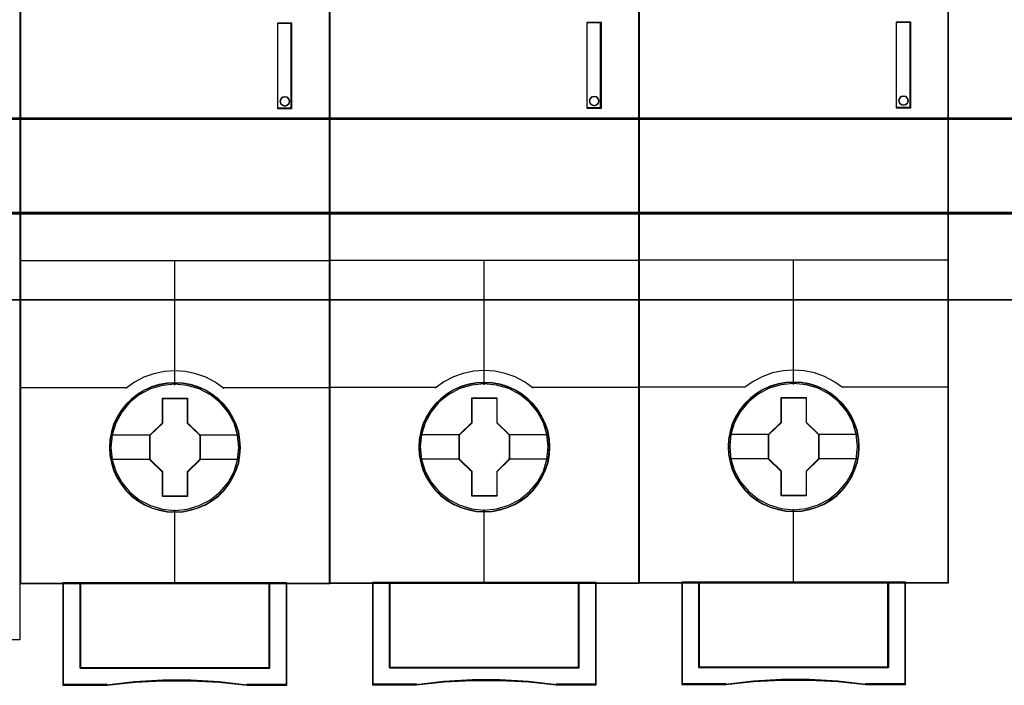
# Model space of a CAD drawing. Header units: millimetres. Extents: x 18084 to 52399, y 38174 to 56392.
# Tile 204 of 250: x 26094 to 26151, y 53625 to 53663. Entities that reach past the tile are written whole.
import ezdxf

# ---------------------------------------------------------------- set-up
doc = ezdxf.new("R2010")
doc.units = ezdxf.units.MM
doc.header["$LTSCALE"] = 100
for name, color, linetype in [('30', 7, 'Continuous'), ('45', 7, 'Continuous'), ('50', 7, 'Continuous')]:
    doc.layers.add(name, color=color, linetype=linetype)

msp = doc.modelspace()

# ---------------------------------------------------------------- linework, layer by layer
at = {"layer": '30', "color": 139}
for points in [[(25858.28, 53657.477), (26293.59, 53657.477), (25858.28, 53657.477)], [(25858.28, 53657.477), (26293.59, 53657.477), (25858.28, 53657.477)], [(25858.28, 53651.995), (26293.59, 53651.995), (25858.28, 53651.995)], [(25858.28, 53651.995), (26293.59, 53651.995), (25858.28, 53651.995)]]:
    msp.add_lwpolyline(points, close=True, dxfattribs=at)
at = {"layer": '30', "color": 7}
msp.add_lwpolyline([(26293.59, 53657.477), (25858.28, 53657.477), (25858.28, 53657.29), (25858.28, 53655.089), (25858.28, 53651.925), (25858.463, 53651.925), (26293.406, 53651.925), (26293.59, 53651.925), (26293.59, 53655.089), (26293.59, 53657.29), (26293.59, 53657.477)], close=True, dxfattribs=at)
msp.add_lwpolyline([(26293.59, 53657.477), (25858.28, 53657.477), (25858.28, 53657.29), (25858.28, 53655.089), (25858.28, 53651.925), (25858.463, 53651.925), (26293.406, 53651.925), (26293.59, 53651.925), (26293.59, 53655.089), (26293.59, 53657.29), (26293.59, 53657.477)], close=True, dxfattribs=at)
msp.add_lwpolyline([(26293.59, 53657.477), (25858.28, 53657.477), (25858.28, 53657.29), (25858.28, 53655.089), (25858.28, 53651.925), (25858.463, 53651.925), (26293.406, 53651.925), (26293.59, 53651.925), (26293.59, 53655.089), (26293.59, 53657.29), (26293.59, 53657.477)], close=True, dxfattribs=at)
msp.add_lwpolyline([(26293.59, 53657.477), (25858.28, 53657.477), (25858.28, 53657.29), (25858.28, 53655.089), (25858.28, 53651.925), (25858.463, 53651.925), (26293.406, 53651.925), (26293.59, 53651.925), (26293.59, 53655.089), (26293.59, 53657.29), (26293.59, 53657.477)], close=True, dxfattribs=at)
msp.add_lwpolyline([(26293.59, 53657.477), (25858.28, 53657.477), (25858.28, 53657.29), (25858.28, 53655.089), (25858.28, 53651.925), (25858.463, 53651.925), (26293.406, 53651.925), (26293.59, 53651.925), (26293.59, 53655.089), (26293.59, 53657.29), (26293.59, 53657.477)], close=True, dxfattribs=at)
msp.add_lwpolyline([(26293.59, 53657.477), (25858.28, 53657.477), (25858.28, 53657.29), (25858.28, 53655.089), (25858.28, 53651.925), (25858.463, 53651.925), (26293.406, 53651.925), (26293.59, 53651.925), (26293.59, 53655.089), (26293.59, 53657.29), (26293.59, 53657.477)], close=True, dxfattribs=at)
at = {"layer": '30', "color": 59}
for points in [[(26293.59, 53657.477), (25858.28, 53657.477), (25858.28, 53657.29), (25858.28, 53655.089), (25858.28, 53651.925), (25858.463, 53651.925), (26293.406, 53651.925), (26293.59, 53651.925), (26293.59, 53655.089), (26293.59, 53657.29), (26293.59, 53657.477)], [(26293.59, 53657.477), (25858.28, 53657.477), (25858.28, 53657.29), (25858.28, 53655.089), (25858.28, 53651.925), (25858.463, 53651.925), (26293.406, 53651.925), (26293.59, 53651.925), (26293.59, 53655.089), (26293.59, 53657.29), (26293.59, 53657.477)], [(26293.555, 53657.444), (25858.312, 53657.444), (25858.312, 53657.26), (25858.312, 53655.084), (25858.312, 53651.958), (25858.496, 53651.958), (26293.371, 53651.958), (26293.555, 53651.958), (26293.555, 53655.084), (26293.555, 53657.26), (26293.555, 53657.444)], [(26293.555, 53657.444), (25858.312, 53657.444), (25858.312, 53657.26), (25858.312, 53655.084), (25858.312, 53651.958), (25858.496, 53651.958), (26293.371, 53651.958), (26293.555, 53651.958), (26293.555, 53655.084), (26293.555, 53657.26), (26293.555, 53657.444)]]:
    msp.add_lwpolyline(points, close=True, dxfattribs=at)
at = {"layer": '30', "color": 7}
msp.add_lwpolyline([(25858.28, 53657.41), (26293.59, 53657.41)], dxfattribs=at)
msp.add_lwpolyline([(25858.28, 53657.41), (26293.59, 53657.41)], dxfattribs=at)
msp.add_lwpolyline([(25858.28, 53657.41), (26293.59, 53657.41)], dxfattribs=at)
msp.add_lwpolyline([(25858.28, 53657.41), (26293.59, 53657.41)], dxfattribs=at)
msp.add_lwpolyline([(25858.28, 53657.41), (26293.59, 53657.41)], dxfattribs=at)
msp.add_lwpolyline([(25858.28, 53657.41), (26293.59, 53657.41)], dxfattribs=at)
at = {"layer": '30', "color": 59}
msp.add_lwpolyline([(25858.28, 53657.41), (26293.59, 53657.41)], dxfattribs=at)
msp.add_lwpolyline([(25858.28, 53657.41), (26293.59, 53657.41)], dxfattribs=at)
at = {"layer": '45', "color": 7}
for points in [[(26147.937, 53712.268), (26129.948, 53712.268), (26129.948, 53630.5), (26147.937, 53630.5), (26147.937, 53712.268)], [(26111.998, 53712.228), (26094.009, 53712.228), (26094.009, 53630.461), (26111.998, 53630.461), (26111.998, 53712.228)], [(26111.978, 53712.208), (26094.029, 53712.208), (26094.029, 53630.478), (26111.978, 53630.478), (26111.978, 53712.208)], [(26129.967, 53712.248), (26111.978, 53712.248), (26111.978, 53630.481), (26129.967, 53630.481), (26129.967, 53712.248)], [(26129.948, 53712.228), (26111.998, 53712.228), (26111.998, 53630.498), (26129.948, 53630.498), (26129.948, 53712.228)], [(26147.917, 53712.248), (26129.967, 53712.248), (26129.967, 53630.518), (26147.917, 53630.518), (26147.917, 53712.248)], [(26108.965, 53662.995), (26108.965, 53658.027), (26109.804, 53658.027), (26109.804, 53662.995), (26108.965, 53662.995)], [(26126.934, 53663.015), (26126.934, 53658.047), (26127.774, 53658.047), (26127.774, 53663.015), (26126.934, 53663.015)], [(26144.904, 53663.035), (26144.904, 53658.067), (26145.743, 53658.067), (26145.743, 53663.035), (26144.904, 53663.035)], [(26109.619, 53658.579), (26109.655, 53658.449), (26109.619, 53658.307), (26109.523, 53658.218), (26109.384, 53658.176), (26109.251, 53658.218), (26109.155, 53658.307), (26109.119, 53658.449), (26109.155, 53658.579), (26109.251, 53658.68), (26109.384, 53658.71), (26109.523, 53658.68), (26109.619, 53658.579)], [(26127.589, 53658.599), (26127.625, 53658.469), (26127.589, 53658.327), (26127.492, 53658.238), (26127.353, 53658.196), (26127.221, 53658.238), (26127.124, 53658.327), (26127.088, 53658.469), (26127.124, 53658.599), (26127.221, 53658.7), (26127.353, 53658.73), (26127.492, 53658.7), (26127.589, 53658.599)], [(26145.558, 53658.619), (26145.594, 53658.489), (26145.558, 53658.346), (26145.462, 53658.258), (26145.323, 53658.216), (26145.19, 53658.258), (26145.094, 53658.346), (26145.058, 53658.489), (26145.094, 53658.619), (26145.19, 53658.72), (26145.323, 53658.75), (26145.462, 53658.72), (26145.558, 53658.619)], [(26106.806, 53638.349), (26106.783, 53638.801), (26106.711, 53639.252), (26106.554, 53639.688), (26106.376, 53640.101), (26106.141, 53640.497), (26105.857, 53640.844), (26105.527, 53641.164), (26105.159, 53641.445), (26104.785, 53641.687), (26104.349, 53641.874), (26103.919, 53642.001), (26103.462, 53642.084), (26103.004, 53642.111), (26102.546, 53642.084), (26102.099, 53642.001), (26101.647, 53641.874), (26101.234, 53641.687), (26100.843, 53641.445), (26100.48, 53641.164), (26100.145, 53640.844), (26099.877, 53640.497), (26099.632, 53640.101), (26099.436, 53639.688), (26099.313, 53639.252), (26099.224, 53638.801), (26099.196, 53638.349), (26099.224, 53637.897), (26099.313, 53637.462), (26099.436, 53637.027), (26099.632, 53636.614), (26099.877, 53636.217), (26100.145, 53635.859), (26100.48, 53635.534), (26100.843, 53635.259), (26101.234, 53635.028), (26101.647, 53634.84), (26102.099, 53634.708), (26102.546, 53634.614), (26103.004, 53634.592), (26103.462, 53634.614), (26103.919, 53634.708), (26104.349, 53634.84), (26104.785, 53635.028), (26105.159, 53635.259), (26105.527, 53635.534), (26105.857, 53635.859), (26106.141, 53636.217), (26106.376, 53636.614), (26106.554, 53637.027), (26106.711, 53637.462), (26106.783, 53637.897), (26106.806, 53638.349)], [(26106.806, 53638.349), (26106.783, 53638.801), (26106.711, 53639.252), (26106.554, 53639.688), (26106.376, 53640.101), (26106.141, 53640.497), (26105.857, 53640.844), (26105.527, 53641.164), (26105.159, 53641.445), (26104.785, 53641.687), (26104.349, 53641.874), (26103.919, 53642.001), (26103.462, 53642.084), (26103.004, 53642.111), (26102.546, 53642.084), (26102.099, 53642.001), (26101.647, 53641.874), (26101.234, 53641.687), (26100.843, 53641.445), (26100.48, 53641.164), (26100.145, 53640.844), (26099.877, 53640.497), (26099.632, 53640.101), (26099.436, 53639.688), (26099.313, 53639.252), (26099.224, 53638.801), (26099.196, 53638.349), (26099.224, 53637.897), (26099.313, 53637.462), (26099.436, 53637.027), (26099.632, 53636.614), (26099.877, 53636.217), (26100.145, 53635.859), (26100.48, 53635.534), (26100.843, 53635.259), (26101.234, 53635.028), (26101.647, 53634.84), (26102.099, 53634.708), (26102.546, 53634.614), (26103.004, 53634.592), (26103.462, 53634.614), (26103.919, 53634.708), (26104.349, 53634.84), (26104.785, 53635.028), (26105.159, 53635.259), (26105.527, 53635.534), (26105.857, 53635.859), (26106.141, 53636.217), (26106.376, 53636.614), (26106.554, 53637.027), (26106.711, 53637.462), (26106.783, 53637.897), (26106.806, 53638.349)], [(26106.786, 53638.349), (26106.764, 53638.799), (26106.691, 53639.248), (26106.536, 53639.681), (26106.358, 53640.093), (26106.125, 53640.487), (26105.842, 53640.833), (26105.514, 53641.151), (26105.147, 53641.43), (26104.775, 53641.672), (26104.342, 53641.858), (26103.915, 53641.984), (26103.459, 53642.066), (26103.004, 53642.094), (26102.548, 53642.066), (26102.104, 53641.984), (26101.654, 53641.858), (26101.243, 53641.672), (26100.854, 53641.43), (26100.493, 53641.151), (26100.16, 53640.833), (26099.894, 53640.487), (26099.649, 53640.093), (26099.455, 53639.681), (26099.333, 53639.248), (26099.244, 53638.799), (26099.216, 53638.349), (26099.244, 53637.899), (26099.333, 53637.466), (26099.455, 53637.033), (26099.649, 53636.622), (26099.894, 53636.227), (26100.16, 53635.871), (26100.493, 53635.547), (26100.854, 53635.273), (26101.243, 53635.043), (26101.654, 53634.856), (26102.104, 53634.725), (26102.548, 53634.632), (26103.004, 53634.61), (26103.459, 53634.632), (26103.915, 53634.725), (26104.342, 53634.856), (26104.775, 53635.043), (26105.147, 53635.273), (26105.514, 53635.547), (26105.842, 53635.871), (26106.125, 53636.227), (26106.358, 53636.622), (26106.536, 53637.033), (26106.691, 53637.466), (26106.764, 53637.899), (26106.786, 53638.349)], [(26124.775, 53638.369), (26124.753, 53638.821), (26124.68, 53639.272), (26124.524, 53639.707), (26124.345, 53640.121), (26124.111, 53640.517), (26123.826, 53640.864), (26123.497, 53641.184), (26123.128, 53641.465), (26122.754, 53641.707), (26122.319, 53641.894), (26121.889, 53642.021), (26121.431, 53642.104), (26120.973, 53642.131), (26120.515, 53642.104), (26120.069, 53642.021), (26119.616, 53641.894), (26119.203, 53641.707), (26118.813, 53641.465), (26118.45, 53641.184), (26118.115, 53640.864), (26117.847, 53640.517), (26117.601, 53640.121), (26117.406, 53639.707), (26117.283, 53639.272), (26117.193, 53638.821), (26117.166, 53638.369), (26117.193, 53637.917), (26117.283, 53637.482), (26117.406, 53637.047), (26117.601, 53636.634), (26117.847, 53636.237), (26118.115, 53635.879), (26118.45, 53635.554), (26118.813, 53635.279), (26119.203, 53635.047), (26119.616, 53634.86), (26120.069, 53634.728), (26120.515, 53634.634), (26120.973, 53634.612), (26121.431, 53634.634), (26121.889, 53634.728), (26122.319, 53634.86), (26122.754, 53635.047), (26123.128, 53635.279), (26123.497, 53635.554), (26123.826, 53635.879), (26124.111, 53636.237), (26124.345, 53636.634), (26124.524, 53637.047), (26124.68, 53637.482), (26124.753, 53637.917), (26124.775, 53638.369)], [(26124.775, 53638.369), (26124.753, 53638.821), (26124.68, 53639.272), (26124.524, 53639.707), (26124.345, 53640.121), (26124.111, 53640.517), (26123.826, 53640.864), (26123.497, 53641.184), (26123.128, 53641.465), (26122.754, 53641.707), (26122.319, 53641.894), (26121.889, 53642.021), (26121.431, 53642.104), (26120.973, 53642.131), (26120.515, 53642.104), (26120.069, 53642.021), (26119.616, 53641.894), (26119.203, 53641.707), (26118.813, 53641.465), (26118.45, 53641.184), (26118.115, 53640.864), (26117.847, 53640.517), (26117.601, 53640.121), (26117.406, 53639.707), (26117.283, 53639.272), (26117.193, 53638.821), (26117.166, 53638.369), (26117.193, 53637.917), (26117.283, 53637.482), (26117.406, 53637.047), (26117.601, 53636.634), (26117.847, 53636.237), (26118.115, 53635.879), (26118.45, 53635.554), (26118.813, 53635.279), (26119.203, 53635.047), (26119.616, 53634.86), (26120.069, 53634.728), (26120.515, 53634.634), (26120.973, 53634.612), (26121.431, 53634.634), (26121.889, 53634.728), (26122.319, 53634.86), (26122.754, 53635.047), (26123.128, 53635.279), (26123.497, 53635.554), (26123.826, 53635.879), (26124.111, 53636.237), (26124.345, 53636.634), (26124.524, 53637.047), (26124.68, 53637.482), (26124.753, 53637.917), (26124.775, 53638.369)], [(26124.755, 53638.369), (26124.733, 53638.819), (26124.661, 53639.268), (26124.505, 53639.701), (26124.328, 53640.112), (26124.094, 53640.507), (26123.811, 53640.853), (26123.483, 53641.171), (26123.117, 53641.45), (26122.745, 53641.692), (26122.312, 53641.878), (26121.884, 53642.004), (26121.429, 53642.086), (26120.973, 53642.114), (26120.518, 53642.086), (26120.073, 53642.004), (26119.624, 53641.878), (26119.213, 53641.692), (26118.824, 53641.45), (26118.463, 53641.171), (26118.13, 53640.853), (26117.863, 53640.507), (26117.619, 53640.112), (26117.424, 53639.701), (26117.302, 53639.268), (26117.213, 53638.819), (26117.185, 53638.369), (26117.213, 53637.919), (26117.302, 53637.486), (26117.424, 53637.053), (26117.619, 53636.642), (26117.863, 53636.247), (26118.13, 53635.891), (26118.463, 53635.567), (26118.824, 53635.293), (26119.213, 53635.063), (26119.624, 53634.876), (26120.073, 53634.745), (26120.518, 53634.652), (26120.973, 53634.63), (26121.429, 53634.652), (26121.884, 53634.745), (26122.312, 53634.876), (26122.745, 53635.063), (26123.117, 53635.293), (26123.483, 53635.567), (26123.811, 53635.891), (26124.094, 53636.247), (26124.328, 53636.642), (26124.505, 53637.053), (26124.661, 53637.486), (26124.733, 53637.919), (26124.755, 53638.369)], [(26142.745, 53638.389), (26142.722, 53638.84), (26142.65, 53639.292), (26142.493, 53639.727), (26142.315, 53640.14), (26142.08, 53640.537), (26141.795, 53640.884), (26141.466, 53641.204), (26141.098, 53641.484), (26140.724, 53641.727), (26140.288, 53641.914), (26139.858, 53642.041), (26139.4, 53642.123), (26138.943, 53642.151), (26138.485, 53642.123), (26138.038, 53642.041), (26137.586, 53641.914), (26137.173, 53641.727), (26136.782, 53641.484), (26136.419, 53641.204), (26136.084, 53640.884), (26135.816, 53640.537), (26135.57, 53640.14), (26135.375, 53639.727), (26135.252, 53639.292), (26135.163, 53638.84), (26135.135, 53638.389), (26135.163, 53637.937), (26135.252, 53637.502), (26135.375, 53637.067), (26135.57, 53636.654), (26135.816, 53636.257), (26136.084, 53635.899), (26136.419, 53635.574), (26136.782, 53635.299), (26137.173, 53635.067), (26137.586, 53634.88), (26138.038, 53634.748), (26138.485, 53634.654), (26138.943, 53634.632), (26139.4, 53634.654), (26139.858, 53634.748), (26140.288, 53634.88), (26140.724, 53635.067), (26141.098, 53635.299), (26141.466, 53635.574), (26141.795, 53635.899), (26142.08, 53636.257), (26142.315, 53636.654), (26142.493, 53637.067), (26142.65, 53637.502), (26142.722, 53637.937), (26142.745, 53638.389)], [(26142.745, 53638.389), (26142.722, 53638.84), (26142.65, 53639.292), (26142.493, 53639.727), (26142.315, 53640.14), (26142.08, 53640.537), (26141.795, 53640.884), (26141.466, 53641.204), (26141.098, 53641.484), (26140.724, 53641.727), (26140.288, 53641.914), (26139.858, 53642.041), (26139.4, 53642.123), (26138.943, 53642.151), (26138.485, 53642.123), (26138.038, 53642.041), (26137.586, 53641.914), (26137.173, 53641.727), (26136.782, 53641.484), (26136.419, 53641.204), (26136.084, 53640.884), (26135.816, 53640.537), (26135.57, 53640.14), (26135.375, 53639.727), (26135.252, 53639.292), (26135.163, 53638.84), (26135.135, 53638.389), (26135.163, 53637.937), (26135.252, 53637.502), (26135.375, 53637.067), (26135.57, 53636.654), (26135.816, 53636.257), (26136.084, 53635.899), (26136.419, 53635.574), (26136.782, 53635.299), (26137.173, 53635.067), (26137.586, 53634.88), (26138.038, 53634.748), (26138.485, 53634.654), (26138.943, 53634.632), (26139.4, 53634.654), (26139.858, 53634.748), (26140.288, 53634.88), (26140.724, 53635.067), (26141.098, 53635.299), (26141.466, 53635.574), (26141.795, 53635.899), (26142.08, 53636.257), (26142.315, 53636.654), (26142.493, 53637.067), (26142.65, 53637.502), (26142.722, 53637.937), (26142.745, 53638.389)], [(26142.725, 53638.389), (26142.703, 53638.838), (26142.63, 53639.288), (26142.475, 53639.721), (26142.297, 53640.132), (26142.064, 53640.527), (26141.781, 53640.873), (26141.453, 53641.191), (26141.086, 53641.47), (26140.714, 53641.711), (26140.281, 53641.898), (26139.853, 53642.024), (26139.398, 53642.106), (26138.943, 53642.134), (26138.487, 53642.106), (26138.043, 53642.024), (26137.593, 53641.898), (26137.182, 53641.711), (26136.793, 53641.47), (26136.432, 53641.191), (26136.099, 53640.873), (26135.832, 53640.527), (26135.588, 53640.132), (26135.394, 53639.721), (26135.271, 53639.288), (26135.183, 53638.838), (26135.155, 53638.389), (26135.183, 53637.939), (26135.271, 53637.506), (26135.394, 53637.073), (26135.588, 53636.662), (26135.832, 53636.267), (26136.099, 53635.911), (26136.432, 53635.587), (26136.793, 53635.313), (26137.182, 53635.083), (26137.593, 53634.896), (26138.043, 53634.765), (26138.487, 53634.671), (26138.943, 53634.649), (26139.398, 53634.671), (26139.853, 53634.765), (26140.281, 53634.896), (26140.714, 53635.083), (26141.086, 53635.313), (26141.453, 53635.587), (26141.781, 53635.911), (26142.064, 53636.267), (26142.297, 53636.662), (26142.475, 53637.073), (26142.63, 53637.506), (26142.703, 53637.939), (26142.725, 53638.389)], [(26102.29, 53641.208), (26103.737, 53641.208), (26103.737, 53639.779), (26104.463, 53639.073), (26104.463, 53637.643), (26103.737, 53636.926), (26103.737, 53635.508), (26102.29, 53635.508), (26102.29, 53636.926), (26101.546, 53637.643), (26101.546, 53639.073), (26102.29, 53639.779), (26102.29, 53641.208)], [(26102.29, 53641.208), (26103.737, 53641.208), (26103.737, 53641.208), (26103.737, 53639.779), (26103.737, 53639.779), (26104.463, 53639.073), (26104.463, 53639.073), (26104.463, 53637.643), (26104.463, 53637.643), (26103.737, 53636.926), (26103.737, 53636.926), (26103.737, 53635.508), (26103.737, 53635.508), (26102.29, 53635.508), (26102.29, 53635.508), (26102.29, 53636.926), (26102.29, 53636.926), (26101.546, 53637.643), (26101.546, 53637.643), (26101.546, 53639.073), (26101.546, 53639.073), (26102.29, 53639.779), (26102.29, 53639.779), (26102.29, 53641.208), (26102.29, 53641.208)], [(26102.297, 53641.188), (26103.726, 53641.188), (26103.726, 53639.768), (26104.443, 53639.067), (26104.443, 53637.647), (26103.726, 53636.934), (26103.726, 53635.525), (26102.297, 53635.525), (26102.297, 53636.934), (26101.564, 53637.647), (26101.564, 53639.067), (26102.297, 53639.768), (26102.297, 53641.188)], [(26120.259, 53641.228), (26121.706, 53641.228), (26121.706, 53639.799), (26122.432, 53639.092), (26122.432, 53637.663), (26121.706, 53636.946), (26121.706, 53635.528), (26120.259, 53635.528), (26120.259, 53636.946), (26119.516, 53637.663), (26119.516, 53639.092), (26120.259, 53639.799), (26120.259, 53641.228)], [(26120.259, 53641.228), (26121.706, 53641.228), (26121.706, 53641.228), (26121.706, 53639.799), (26121.706, 53639.799), (26122.432, 53639.092), (26122.432, 53639.092), (26122.432, 53637.663), (26122.432, 53637.663), (26121.706, 53636.946), (26121.706, 53636.946), (26121.706, 53635.528), (26121.706, 53635.528), (26120.259, 53635.528), (26120.259, 53635.528), (26120.259, 53636.946), (26120.259, 53636.946), (26119.516, 53637.663), (26119.516, 53637.663), (26119.516, 53639.092), (26119.516, 53639.092), (26120.259, 53639.799), (26120.259, 53639.799), (26120.259, 53641.228), (26120.259, 53641.228)], [(26120.267, 53641.208), (26121.695, 53641.208), (26121.695, 53639.788), (26122.413, 53639.087), (26122.413, 53637.667), (26121.695, 53636.954), (26121.695, 53635.545), (26120.267, 53635.545), (26120.267, 53636.954), (26119.533, 53637.667), (26119.533, 53639.087), (26120.267, 53639.788), (26120.267, 53641.208)], [(26138.228, 53641.248), (26139.675, 53641.248), (26139.675, 53639.819), (26140.402, 53639.112), (26140.402, 53637.683), (26139.675, 53636.966), (26139.675, 53635.548), (26138.228, 53635.548), (26138.228, 53636.966), (26137.485, 53637.683), (26137.485, 53639.112), (26138.228, 53639.819), (26138.228, 53641.248)], [(26138.228, 53641.248), (26139.675, 53641.248), (26139.675, 53641.248), (26139.675, 53639.819), (26139.675, 53639.819), (26140.402, 53639.112), (26140.402, 53639.112), (26140.402, 53637.683), (26140.402, 53637.683), (26139.675, 53636.966), (26139.675, 53636.966), (26139.675, 53635.548), (26139.675, 53635.548), (26138.228, 53635.548), (26138.228, 53635.548), (26138.228, 53636.966), (26138.228, 53636.966), (26137.485, 53637.683), (26137.485, 53637.683), (26137.485, 53639.112), (26137.485, 53639.112), (26138.228, 53639.819), (26138.228, 53639.819), (26138.228, 53641.248), (26138.228, 53641.248)], [(26138.236, 53641.228), (26139.665, 53641.228), (26139.665, 53639.808), (26140.382, 53639.106), (26140.382, 53637.687), (26139.665, 53636.974), (26139.665, 53635.565), (26138.236, 53635.565), (26138.236, 53636.974), (26137.503, 53637.687), (26137.503, 53639.106), (26138.236, 53639.808), (26138.236, 53641.228)], [(26108.507, 53630.5), (26108.507, 53625.546), (26097.5, 53625.546), (26097.5, 53630.5), (26096.503, 53630.5), (26096.503, 53624.547), (26099.049, 53624.547), (26100.67, 53624.724), (26102.302, 53624.812), (26103.934, 53624.812), (26105.566, 53624.724), (26107.192, 53624.547), (26109.504, 53624.547), (26109.504, 53630.5), (26108.507, 53630.5)], [(26102.998, 53630.5), (26097.497, 53630.5), (26097.497, 53625.54), (26108.51, 53625.54), (26108.51, 53630.5), (26102.998, 53630.5)], [(26108.51, 53625.54), (26108.51, 53630.5), (26102.998, 53630.5), (26097.497, 53630.5), (26097.497, 53625.54), (26108.51, 53625.54)], [(26126.476, 53630.52), (26126.476, 53625.566), (26115.47, 53625.566), (26115.47, 53630.52), (26114.472, 53630.52), (26114.472, 53624.567), (26117.018, 53624.567), (26118.639, 53624.744), (26120.271, 53624.832), (26121.903, 53624.832), (26123.535, 53624.744), (26125.162, 53624.567), (26127.473, 53624.567), (26127.473, 53630.52), (26126.476, 53630.52)], [(26120.967, 53630.52), (26115.466, 53630.52), (26115.466, 53625.56), (26126.479, 53625.56), (26126.479, 53630.52), (26120.967, 53630.52)], [(26126.479, 53625.56), (26126.479, 53630.52), (26120.967, 53630.52), (26115.466, 53630.52), (26115.466, 53625.56), (26126.479, 53625.56)], [(26144.446, 53630.54), (26144.446, 53625.586), (26133.439, 53625.586), (26133.439, 53630.54), (26132.442, 53630.54), (26132.442, 53624.587), (26134.987, 53624.587), (26136.608, 53624.764), (26138.24, 53624.852), (26139.872, 53624.852), (26141.505, 53624.764), (26143.131, 53624.587), (26145.443, 53624.587), (26145.443, 53630.54), (26144.446, 53630.54)], [(26138.937, 53630.54), (26133.436, 53630.54), (26133.436, 53625.58), (26144.449, 53625.58), (26144.449, 53630.54), (26138.937, 53630.54)], [(26144.449, 53625.58), (26144.449, 53630.54), (26138.937, 53630.54), (26133.436, 53630.54), (26133.436, 53625.58), (26144.449, 53625.58)]]:
    msp.add_lwpolyline(points, close=True, dxfattribs=at)
at = {"layer": '45', "color": 139}
for points in [[(26147.937, 53712.268), (26129.948, 53712.268), (26129.948, 53630.5), (26147.937, 53630.5), (26147.937, 53712.268)], [(26111.998, 53712.228), (26094.009, 53712.228), (26094.009, 53630.461), (26111.998, 53630.461), (26111.998, 53712.228)], [(26129.967, 53712.248), (26111.978, 53712.248), (26111.978, 53630.481), (26129.967, 53630.481), (26129.967, 53712.248)], [(26109.655, 53658.449), (26109.619, 53658.579), (26109.523, 53658.68), (26109.384, 53658.71), (26109.251, 53658.68), (26109.155, 53658.579), (26109.119, 53658.449), (26109.155, 53658.307), (26109.251, 53658.218), (26109.384, 53658.176), (26109.523, 53658.218), (26109.619, 53658.307), (26109.655, 53658.449)], [(26127.625, 53658.469), (26127.589, 53658.599), (26127.492, 53658.7), (26127.353, 53658.73), (26127.221, 53658.7), (26127.124, 53658.599), (26127.088, 53658.469), (26127.124, 53658.327), (26127.221, 53658.238), (26127.353, 53658.196), (26127.492, 53658.238), (26127.589, 53658.327), (26127.625, 53658.469)], [(26145.594, 53658.489), (26145.558, 53658.619), (26145.462, 53658.72), (26145.323, 53658.75), (26145.19, 53658.72), (26145.094, 53658.619), (26145.058, 53658.489), (26145.094, 53658.346), (26145.19, 53658.258), (26145.323, 53658.216), (26145.462, 53658.258), (26145.558, 53658.346), (26145.594, 53658.489)], [(26106.716, 53638.361), (26106.644, 53639.082), (26106.437, 53639.766), (26106.091, 53640.399), (26105.633, 53640.956), (26105.069, 53641.407), (26104.422, 53641.749), (26103.724, 53641.958), (26102.998, 53642.024), (26102.278, 53641.958), (26101.585, 53641.749), (26100.938, 53641.407), (26100.374, 53640.956), (26099.916, 53640.399), (26099.57, 53639.766), (26099.357, 53639.082), (26099.29, 53638.361), (26099.357, 53637.645), (26099.57, 53636.956), (26099.916, 53636.328), (26100.374, 53635.771), (26100.938, 53635.314), (26101.585, 53634.978), (26102.278, 53634.763), (26102.998, 53634.692), (26103.724, 53634.763), (26104.422, 53634.978), (26105.069, 53635.314), (26105.633, 53635.771), (26106.091, 53636.328), (26106.437, 53636.956), (26106.644, 53637.645), (26106.716, 53638.361)], [(26124.686, 53638.381), (26124.613, 53639.102), (26124.407, 53639.785), (26124.06, 53640.419), (26123.603, 53640.975), (26123.039, 53641.427), (26122.391, 53641.769), (26121.693, 53641.978), (26120.967, 53642.044), (26120.247, 53641.978), (26119.555, 53641.769), (26118.907, 53641.427), (26118.343, 53640.975), (26117.885, 53640.419), (26117.539, 53639.785), (26117.327, 53639.102), (26117.26, 53638.381), (26117.327, 53637.664), (26117.539, 53636.976), (26117.885, 53636.348), (26118.343, 53635.791), (26118.907, 53635.334), (26119.555, 53634.998), (26120.247, 53634.783), (26120.967, 53634.711), (26121.693, 53634.783), (26122.391, 53634.998), (26123.039, 53635.334), (26123.603, 53635.791), (26124.06, 53636.348), (26124.407, 53636.976), (26124.613, 53637.664), (26124.686, 53638.381)], [(26142.655, 53638.4), (26142.583, 53639.122), (26142.376, 53639.805), (26142.03, 53640.439), (26141.572, 53640.995), (26141.008, 53641.447), (26140.36, 53641.789), (26139.663, 53641.998), (26138.937, 53642.064), (26138.216, 53641.998), (26137.524, 53641.789), (26136.876, 53641.447), (26136.313, 53640.995), (26135.855, 53640.439), (26135.509, 53639.805), (26135.296, 53639.122), (26135.229, 53638.4), (26135.296, 53637.684), (26135.509, 53636.996), (26135.855, 53636.368), (26136.313, 53635.811), (26136.876, 53635.354), (26137.524, 53635.018), (26138.216, 53634.803), (26138.937, 53634.731), (26139.663, 53634.803), (26140.36, 53635.018), (26141.008, 53635.354), (26141.572, 53635.811), (26142.03, 53636.368), (26142.376, 53636.996), (26142.583, 53637.684), (26142.655, 53638.4)]]:
    msp.add_lwpolyline(points, close=True, dxfattribs=at)
at = {"layer": '45', "color": 19}
msp.add_lwpolyline([(25986.125, 53627.203), (26094.009, 53627.203), (26094.009, 53712.23), (25986.125, 53712.23), (25986.125, 53627.203)], close=True, dxfattribs=at)
msp.add_lwpolyline([(25986.125, 53627.203), (26094.009, 53627.203), (26094.009, 53712.23), (25986.125, 53712.23), (25986.125, 53627.203)], dxfattribs=at)
at = {"layer": '45', "color": 139}
for points in [[(26108.965, 53662.995), (26109.804, 53662.995)], [(26109.765, 53658.027), (26109.765, 53662.995)], [(26126.934, 53663.015), (26127.774, 53663.015)], [(26127.734, 53658.047), (26127.734, 53663.015)], [(26144.904, 53663.035), (26145.743, 53663.035)], [(26145.703, 53658.067), (26145.703, 53663.035)], [(26108.965, 53658.067), (26109.804, 53658.067)], [(26126.934, 53658.087), (26127.774, 53658.087)], [(26144.904, 53658.107), (26145.743, 53658.107)], [(26094.009, 53649.208), (26111.998, 53649.208)], [(26102.977, 53649.208), (26102.977, 53641.977)], [(26111.978, 53649.228), (26129.967, 53649.228)], [(26120.947, 53649.228), (26120.947, 53641.997)], [(26129.948, 53649.248), (26147.937, 53649.248)], [(26138.916, 53649.248), (26138.916, 53642.017)], [(26105.852, 53641.786), (26105.337, 53642.14), (26104.8, 53642.432), (26104.224, 53642.637), (26103.614, 53642.769), (26102.999, 53642.809), (26102.395, 53642.769), (26101.785, 53642.637), (26101.209, 53642.432), (26100.661, 53642.14), (26100.158, 53641.786)], [(26123.821, 53641.806), (26123.307, 53642.16), (26122.77, 53642.451), (26122.193, 53642.657), (26121.584, 53642.788), (26120.968, 53642.828), (26120.364, 53642.788), (26119.755, 53642.657), (26119.179, 53642.451), (26118.63, 53642.16), (26118.127, 53641.806)], [(26141.791, 53641.826), (26141.276, 53642.18), (26140.739, 53642.471), (26140.163, 53642.677), (26139.553, 53642.808), (26138.938, 53642.848), (26138.334, 53642.808), (26137.724, 53642.677), (26137.148, 53642.471), (26136.6, 53642.18), (26136.096, 53641.826)], [(26094.009, 53641.826), (26100.197, 53641.826)], [(26105.809, 53641.826), (26111.998, 53641.826)], [(26111.978, 53641.846), (26118.167, 53641.846)], [(26123.779, 53641.846), (26129.967, 53641.846)], [(26129.948, 53641.866), (26136.136, 53641.866)], [(26141.748, 53641.866), (26147.937, 53641.866)], [(26102.977, 53634.736), (26102.977, 53630.461)], [(26120.947, 53634.756), (26120.947, 53630.481)], [(26138.916, 53634.776), (26138.916, 53630.5)], [(26096.503, 53630.5), (26096.503, 53624.547)], [(26097.497, 53630.5), (26097.497, 53625.54)], [(26108.47, 53625.54), (26108.47, 53630.5)], [(26109.464, 53630.5), (26109.464, 53624.547)], [(26114.472, 53630.52), (26114.472, 53624.567)], [(26115.466, 53630.52), (26115.466, 53625.56)], [(26126.44, 53625.56), (26126.44, 53630.52)], [(26127.433, 53630.52), (26127.433, 53624.567)], [(26132.442, 53630.54), (26132.442, 53624.587)], [(26133.436, 53630.54), (26133.436, 53625.58)], [(26144.409, 53625.58), (26144.409, 53630.54)], [(26145.403, 53630.54), (26145.403, 53624.587)], [(26097.497, 53625.58), (26108.51, 53625.58)], [(26115.466, 53625.6), (26126.479, 53625.6)], [(26133.436, 53625.619), (26144.449, 53625.619)], [(26107.201, 53624.547), (26105.571, 53624.749), (26103.935, 53624.85), (26102.3, 53624.85), (26100.664, 53624.749), (26099.04, 53624.547)], [(26125.17, 53624.567), (26123.54, 53624.769), (26121.905, 53624.87), (26120.269, 53624.87), (26118.633, 53624.769), (26117.009, 53624.567)], [(26143.14, 53624.587), (26141.51, 53624.789), (26139.874, 53624.89), (26138.238, 53624.89), (26136.603, 53624.789), (26134.978, 53624.587)], [(26099.082, 53624.587), (26096.503, 53624.587)], [(26109.504, 53624.587), (26107.158, 53624.587)], [(26117.051, 53624.607), (26114.472, 53624.607)], [(26127.473, 53624.607), (26125.128, 53624.607)], [(26135.021, 53624.627), (26132.442, 53624.627)], [(26145.443, 53624.627), (26143.097, 53624.627)]]:
    msp.add_lwpolyline(points, dxfattribs=at)
at = {"layer": '45', "color": 59}
for points in [[(26108.965, 53662.995), (26108.965, 53658.027), (26109.804, 53658.027), (26109.804, 53662.995), (26108.965, 53662.995)], [(26126.934, 53663.015), (26126.934, 53658.047), (26127.774, 53658.047), (26127.774, 53663.015), (26126.934, 53663.015)], [(26144.904, 53663.035), (26144.904, 53658.067), (26145.743, 53658.067), (26145.743, 53663.035), (26144.904, 53663.035)], [(26109.619, 53658.579), (26109.655, 53658.449), (26109.619, 53658.307), (26109.523, 53658.218), (26109.384, 53658.176), (26109.251, 53658.218), (26109.155, 53658.307), (26109.119, 53658.449), (26109.155, 53658.579), (26109.251, 53658.68), (26109.384, 53658.71), (26109.523, 53658.68), (26109.619, 53658.579)], [(26127.589, 53658.599), (26127.625, 53658.469), (26127.589, 53658.327), (26127.492, 53658.238), (26127.353, 53658.196), (26127.221, 53658.238), (26127.124, 53658.327), (26127.088, 53658.469), (26127.124, 53658.599), (26127.221, 53658.7), (26127.353, 53658.73), (26127.492, 53658.7), (26127.589, 53658.599)], [(26145.558, 53658.619), (26145.594, 53658.489), (26145.558, 53658.346), (26145.462, 53658.258), (26145.323, 53658.216), (26145.19, 53658.258), (26145.094, 53658.346), (26145.058, 53658.489), (26145.094, 53658.619), (26145.19, 53658.72), (26145.323, 53658.75), (26145.462, 53658.72), (26145.558, 53658.619)], [(26108.507, 53630.5), (26108.507, 53625.546), (26097.5, 53625.546), (26097.5, 53630.5), (26096.503, 53630.5), (26096.503, 53624.547), (26099.049, 53624.547), (26100.67, 53624.724), (26102.302, 53624.812), (26103.934, 53624.812), (26105.566, 53624.724), (26107.192, 53624.547), (26109.504, 53624.547), (26109.504, 53630.5), (26108.507, 53630.5)], [(26108.492, 53630.481), (26108.492, 53625.559), (26097.517, 53625.559), (26097.517, 53630.481), (26096.523, 53630.481), (26096.523, 53624.567), (26099.061, 53624.567), (26100.677, 53624.743), (26102.305, 53624.83), (26103.932, 53624.83), (26105.56, 53624.743), (26107.181, 53624.567), (26109.486, 53624.567), (26109.486, 53630.481), (26108.492, 53630.481)], [(26102.998, 53630.5), (26097.497, 53630.5), (26097.497, 53625.54), (26108.51, 53625.54), (26108.51, 53630.5), (26102.998, 53630.5)], [(26108.51, 53625.54), (26108.51, 53630.5), (26102.998, 53630.5), (26097.497, 53630.5), (26097.497, 53625.54), (26108.51, 53625.54)], [(26102.999, 53630.481), (26097.517, 53630.481), (26097.517, 53625.56), (26108.493, 53625.56), (26108.493, 53630.481), (26102.999, 53630.481)], [(26126.476, 53630.52), (26126.476, 53625.566), (26115.47, 53625.566), (26115.47, 53630.52), (26114.472, 53630.52), (26114.472, 53624.567), (26117.018, 53624.567), (26118.639, 53624.744), (26120.271, 53624.832), (26121.903, 53624.832), (26123.535, 53624.744), (26125.162, 53624.567), (26127.473, 53624.567), (26127.473, 53630.52), (26126.476, 53630.52)], [(26126.462, 53630.5), (26126.462, 53625.579), (26115.487, 53625.579), (26115.487, 53630.5), (26114.492, 53630.5), (26114.492, 53624.587), (26117.031, 53624.587), (26118.647, 53624.762), (26120.274, 53624.85), (26121.902, 53624.85), (26123.529, 53624.762), (26125.151, 53624.587), (26127.456, 53624.587), (26127.456, 53630.5), (26126.462, 53630.5)], [(26120.967, 53630.52), (26115.466, 53630.52), (26115.466, 53625.56), (26126.479, 53625.56), (26126.479, 53630.52), (26120.967, 53630.52)], [(26126.479, 53625.56), (26126.479, 53630.52), (26120.967, 53630.52), (26115.466, 53630.52), (26115.466, 53625.56), (26126.479, 53625.56)], [(26120.969, 53630.5), (26115.486, 53630.5), (26115.486, 53625.58), (26126.462, 53625.58), (26126.462, 53630.5), (26120.969, 53630.5)], [(26144.446, 53630.54), (26144.446, 53625.586), (26133.439, 53625.586), (26133.439, 53630.54), (26132.442, 53630.54), (26132.442, 53624.587), (26134.987, 53624.587), (26136.608, 53624.764), (26138.24, 53624.852), (26139.872, 53624.852), (26141.505, 53624.764), (26143.131, 53624.587), (26145.443, 53624.587), (26145.443, 53630.54), (26144.446, 53630.54)], [(26144.431, 53630.52), (26144.431, 53625.599), (26133.456, 53625.599), (26133.456, 53630.52), (26132.462, 53630.52), (26132.462, 53624.607), (26135, 53624.607), (26136.616, 53624.782), (26138.244, 53624.87), (26139.871, 53624.87), (26141.498, 53624.782), (26143.12, 53624.607), (26145.425, 53624.607), (26145.425, 53630.52), (26144.431, 53630.52)], [(26138.937, 53630.54), (26133.436, 53630.54), (26133.436, 53625.58), (26144.449, 53625.58), (26144.449, 53630.54), (26138.937, 53630.54)], [(26144.449, 53625.58), (26144.449, 53630.54), (26138.937, 53630.54), (26133.436, 53630.54), (26133.436, 53625.58), (26144.449, 53625.58)], [(26138.938, 53630.52), (26133.456, 53630.52), (26133.456, 53625.6), (26144.431, 53625.6), (26144.431, 53630.52), (26138.938, 53630.52)]]:
    msp.add_lwpolyline(points, close=True, dxfattribs=at)
at = {"layer": '45', "color": 7}
for points in [[(26099.268, 53639.086), (26101.586, 53639.086)], [(26104.421, 53639.086), (26106.734, 53639.086)], [(26117.238, 53639.106), (26119.555, 53639.106)], [(26122.39, 53639.106), (26124.703, 53639.106)], [(26135.207, 53639.126), (26137.525, 53639.126)], [(26140.36, 53639.126), (26142.673, 53639.126)], [(26099.268, 53637.667), (26101.586, 53637.667)], [(26104.421, 53637.667), (26106.734, 53637.667)], [(26117.238, 53637.687), (26119.555, 53637.687)], [(26122.39, 53637.687), (26124.703, 53637.687)], [(26135.207, 53637.707), (26137.525, 53637.707)], [(26140.36, 53637.707), (26142.673, 53637.707)]]:
    msp.add_lwpolyline(points, dxfattribs=at)
at = {"layer": '45', "color": 140}
for points in [[(26108.493, 53625.56), (26108.493, 53630.481), (26102.999, 53630.481), (26097.517, 53630.481), (26097.517, 53625.56), (26108.493, 53625.56)], [(26126.462, 53625.58), (26126.462, 53630.5), (26120.969, 53630.5), (26115.486, 53630.5), (26115.486, 53625.58), (26126.462, 53625.58)], [(26144.431, 53625.6), (26144.431, 53630.52), (26138.938, 53630.52), (26133.456, 53630.52), (26133.456, 53625.6), (26144.431, 53625.6)]]:
    msp.add_lwpolyline(points, close=True, dxfattribs=at)
at = {"layer": '50', "color": 59}
msp.add_lwpolyline([(25859.86, 53692.034), (26292.01, 53692.034), (26292.01, 53646.928), (25859.86, 53646.928), (25859.86, 53692.034)], close=True, dxfattribs=at)
msp.add_lwpolyline([(25859.86, 53692.034), (26292.01, 53692.034), (26292.01, 53646.928), (25859.86, 53646.928), (25859.86, 53692.034)], close=True, dxfattribs=at)
at = {"layer": '50', "color": 7}
msp.add_lwpolyline([(25859.86, 53646.93), (26292.01, 53646.93)], dxfattribs=at)
msp.add_lwpolyline([(25859.86, 53646.93), (26292.01, 53646.93)], dxfattribs=at)

doc.saveas('drawing.dxf')
